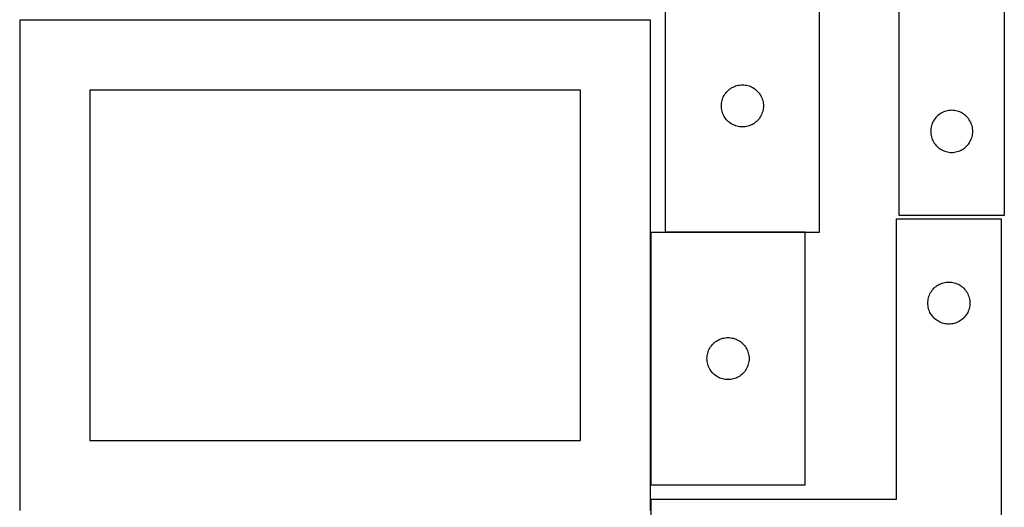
# Model space of a CAD drawing. Header units: millimetres. Extents: x 7 to 1243, y 7 to 2493.
# Tile 13 of 19: x 820 to 1241, y 1275 to 1484. Entities that reach past the tile are written whole.
import ezdxf

# ---------------------------------------------------------------- set-up
doc = ezdxf.new("R2010")
doc.units = ezdxf.units.MM
doc.layers.add('COMMON', color=5, linetype='CONTINUOUS', true_color=0x0000ff)
doc.layers.add('CUT', color=7, linetype='CONTINUOUS', true_color=0x000000)

msp = doc.modelspace()

# ---------------------------------------------------------------- linework, layer by layer
at = {"layer": 'COMMON'}
for p, q in [((1089.887321, 1392.990052), (1089.887321, 1284.990052)), ((1155.987322, 1393.090053), (1096.136001, 1393.090053))]:
    msp.add_line(p, q, dxfattribs=at)
at = {"layer": 'CUT'}
for p, q in [((1241.250109, 1580.279732), (1241.250109, 1400.279732)), ((1196.250109, 1400.279732), (1196.250109, 1520.279732)), ((1096.136001, 1501.190053), (1096.136001, 1393.190053)), ((1162.136001, 1393.190053), (1162.136001, 1501.190053)), ((1089.787321, 1483.917787), (819.787321, 1483.917787)), ((819.787321, 1483.917787), (819.787321, 1273.917787)), ((1089.787321, 1273.917787), (1089.787321, 1483.917787)), ((1123.201889, 1453.956611), (1123.657148, 1454.330233)), ((1123.657148, 1454.330233), (1124.135869, 1454.673279)), ((1124.135869, 1454.673279), (1124.636001, 1454.984281)), ((1124.636001, 1454.984281), (1125.155403, 1455.261907)), ((1125.155403, 1455.261907), (1125.69185, 1455.504968)), ((1125.69185, 1455.504968), (1126.243046, 1455.712424)), ((1126.243046, 1455.712424), (1126.80663, 1455.883385)), ((1126.80663, 1455.883385), (1127.380188, 1456.01712)), ((1127.380188, 1456.01712), (1127.961266, 1456.113056)), ((1127.961266, 1456.113056), (1128.547373, 1456.170783)), ((1128.547373, 1456.170783), (1129.136001, 1456.190053)), ((1129.136001, 1456.190053), (1129.724629, 1456.170783)), ((1129.724629, 1456.170783), (1130.310737, 1456.113056)), ((1130.310737, 1456.113056), (1130.891814, 1456.01712)), ((1130.891814, 1456.01712), (1131.465373, 1455.883385)), ((1131.465373, 1455.883385), (1132.028957, 1455.712424)), ((1132.028957, 1455.712424), (1132.580152, 1455.504968)), ((1132.580152, 1455.504968), (1133.1166, 1455.261907)), ((1133.1166, 1455.261907), (1133.636001, 1454.984281)), ((1133.636001, 1454.984281), (1134.136133, 1454.673279)), ((1134.136133, 1454.673279), (1134.614854, 1454.330233)), ((1134.614854, 1454.330233), (1135.070114, 1453.956611)), ((1059.787321, 1453.917787), (849.787321, 1453.917787)), ((849.787321, 1453.917787), (849.787321, 1303.917787)), ((1059.787321, 1303.917787), (1059.787321, 1453.917787)), ((1120.442669, 1449.519424), (1120.61363, 1450.083008)), ((1120.61363, 1450.083008), (1120.821086, 1450.634203)), ((1120.821086, 1450.634203), (1121.064147, 1451.170651)), ((1121.064147, 1451.170651), (1121.341773, 1451.690053)), ((1121.341773, 1451.690053), (1121.652775, 1452.190185)), ((1121.652775, 1452.190185), (1121.995821, 1452.668905)), ((1121.995821, 1452.668905), (1122.369443, 1453.124165)), ((1122.369443, 1453.124165), (1122.77204, 1453.554014)), ((1122.77204, 1453.554014), (1123.201889, 1453.956611)), ((1135.070114, 1453.956611), (1135.499962, 1453.554014)), ((1135.499962, 1453.554014), (1135.90256, 1453.124165)), ((1135.90256, 1453.124165), (1136.276181, 1452.668905)), ((1136.276181, 1452.668905), (1136.619228, 1452.190185)), ((1136.619228, 1452.190185), (1136.93023, 1451.690053)), ((1136.93023, 1451.690053), (1137.207856, 1451.170651)), ((1137.207856, 1451.170651), (1137.450917, 1450.634203)), ((1137.450917, 1450.634203), (1137.658372, 1450.083008)), ((1137.658372, 1450.083008), (1137.829334, 1449.519424)), ((1120.136001, 1447.190053), (1120.155271, 1447.778681)), ((1120.155271, 1446.601424), (1120.136001, 1447.190053)), ((1120.155271, 1447.778681), (1120.212998, 1448.364788)), ((1120.212998, 1446.015317), (1120.155271, 1446.601424)), ((1120.212998, 1448.364788), (1120.308934, 1448.945865)), ((1120.308934, 1445.43424), (1120.212998, 1446.015317)), ((1120.308934, 1448.945865), (1120.442669, 1449.519424)), ((1137.829334, 1449.519424), (1137.963069, 1448.945865)), ((1137.963069, 1448.945865), (1138.059005, 1448.364788)), ((1138.059005, 1446.015317), (1137.963069, 1445.43424)), ((1138.059005, 1448.364788), (1138.116732, 1447.778681)), ((1138.116732, 1446.601424), (1138.059005, 1446.015317)), ((1138.116732, 1447.778681), (1138.136001, 1447.190053)), ((1138.136001, 1447.190053), (1138.116732, 1446.601424)), ((1120.442669, 1444.860681), (1120.308934, 1445.43424)), ((1120.61363, 1444.297097), (1120.442669, 1444.860681)), ((1120.821086, 1443.745902), (1120.61363, 1444.297097)), ((1121.064147, 1443.209454), (1120.821086, 1443.745902)), ((1121.341773, 1442.690053), (1121.064147, 1443.209454)), ((1121.652775, 1442.18992), (1121.341773, 1442.690053)), ((1121.995821, 1441.7112), (1121.652775, 1442.18992)), ((1122.369443, 1441.25594), (1121.995821, 1441.7112)), ((1136.276181, 1441.7112), (1135.90256, 1441.25594)), ((1136.619228, 1442.18992), (1136.276181, 1441.7112)), ((1136.93023, 1442.690053), (1136.619228, 1442.18992)), ((1137.207856, 1443.209454), (1136.93023, 1442.690053)), ((1137.450917, 1443.745902), (1137.207856, 1443.209454)), ((1137.658372, 1444.297097), (1137.450917, 1443.745902)), ((1137.829334, 1444.860681), (1137.658372, 1444.297097)), ((1137.963069, 1445.43424), (1137.829334, 1444.860681)), ((1211.609929, 1441.758585), (1211.266882, 1441.279864)), ((1211.983551, 1442.213844), (1211.609929, 1441.758585)), ((1212.386148, 1442.643693), (1211.983551, 1442.213844)), ((1212.815997, 1443.04629), (1212.386148, 1442.643693)), ((1213.271256, 1443.419912), (1212.815997, 1443.04629)), ((1213.749977, 1443.762959), (1213.271256, 1443.419912)), ((1214.250109, 1444.073961), (1213.749977, 1443.762959)), ((1214.769511, 1444.351587), (1214.250109, 1444.073961)), ((1215.305958, 1444.594648), (1214.769511, 1444.351587)), ((1215.857154, 1444.802103), (1215.305958, 1444.594648)), ((1216.420738, 1444.973065), (1215.857154, 1444.802103)), ((1216.994296, 1445.1068), (1216.420738, 1444.973065)), ((1217.575373, 1445.202736), (1216.994296, 1445.1068)), ((1218.161481, 1445.260462), (1217.575373, 1445.202736)), ((1218.750109, 1445.279732), (1218.161481, 1445.260462)), ((1219.338737, 1445.260462), (1218.750109, 1445.279732)), ((1219.924845, 1445.202736), (1219.338737, 1445.260462)), ((1220.505922, 1445.1068), (1219.924845, 1445.202736)), ((1221.07948, 1444.973065), (1220.505922, 1445.1068)), ((1221.643064, 1444.802103), (1221.07948, 1444.973065)), ((1222.19426, 1444.594648), (1221.643064, 1444.802103)), ((1222.730707, 1444.351587), (1222.19426, 1444.594648)), ((1223.250109, 1444.073961), (1222.730707, 1444.351587)), ((1223.750241, 1443.762959), (1223.250109, 1444.073961)), ((1224.228962, 1443.419912), (1223.750241, 1443.762959)), ((1224.684221, 1443.04629), (1224.228962, 1443.419912)), ((1225.11407, 1442.643693), (1224.684221, 1443.04629)), ((1225.516667, 1442.213844), (1225.11407, 1442.643693)), ((1225.890289, 1441.758585), (1225.516667, 1442.213844)), ((1226.233335, 1441.279864), (1225.890289, 1441.758585)), ((1122.77204, 1440.826092), (1122.369443, 1441.25594)), ((1123.201889, 1440.423494), (1122.77204, 1440.826092)), ((1123.657148, 1440.049873), (1123.201889, 1440.423494)), ((1124.135869, 1439.706826), (1123.657148, 1440.049873)), ((1124.636001, 1439.395824), (1124.135869, 1439.706826)), ((1125.155403, 1439.118198), (1124.636001, 1439.395824)), ((1125.69185, 1438.875137), (1125.155403, 1439.118198)), ((1126.243046, 1438.667681), (1125.69185, 1438.875137)), ((1126.80663, 1438.49672), (1126.243046, 1438.667681)), ((1127.380188, 1438.362985), (1126.80663, 1438.49672)), ((1127.961266, 1438.267049), (1127.380188, 1438.362985)), ((1128.547373, 1438.209322), (1127.961266, 1438.267049)), ((1129.136001, 1438.190053), (1128.547373, 1438.209322)), ((1129.724629, 1438.209322), (1129.136001, 1438.190053)), ((1130.310737, 1438.267049), (1129.724629, 1438.209322)), ((1130.891814, 1438.362985), (1130.310737, 1438.267049)), ((1131.465373, 1438.49672), (1130.891814, 1438.362985)), ((1132.028957, 1438.667681), (1131.465373, 1438.49672)), ((1132.580152, 1438.875137), (1132.028957, 1438.667681)), ((1133.1166, 1439.118198), (1132.580152, 1438.875137)), ((1133.636001, 1439.395824), (1133.1166, 1439.118198)), ((1134.136133, 1439.706826), (1133.636001, 1439.395824)), ((1134.614854, 1440.049873), (1134.136133, 1439.706826)), ((1135.070114, 1440.423494), (1134.614854, 1440.049873)), ((1135.499962, 1440.826092), (1135.070114, 1440.423494)), ((1135.90256, 1441.25594), (1135.499962, 1440.826092)), ((1209.827105, 1437.454468), (1209.769379, 1436.86836)), ((1209.923041, 1438.035545), (1209.827105, 1437.454468)), ((1210.056776, 1438.609104), (1209.923041, 1438.035545)), ((1210.227738, 1439.172687), (1210.056776, 1438.609104)), ((1210.435193, 1439.723883), (1210.227738, 1439.172687)), ((1210.678254, 1440.26033), (1210.435193, 1439.723883)), ((1210.95588, 1440.779732), (1210.678254, 1440.26033)), ((1211.266882, 1441.279864), (1210.95588, 1440.779732)), ((1226.544338, 1440.779732), (1226.233335, 1441.279864)), ((1226.821964, 1440.26033), (1226.544338, 1440.779732)), ((1227.065025, 1439.723883), (1226.821964, 1440.26033)), ((1227.27248, 1439.172687), (1227.065025, 1439.723883)), ((1227.443441, 1438.609104), (1227.27248, 1439.172687)), ((1227.577176, 1438.035545), (1227.443441, 1438.609104)), ((1227.673113, 1437.454468), (1227.577176, 1438.035545)), ((1227.730839, 1436.86836), (1227.673113, 1437.454468)), ((1209.769379, 1436.86836), (1209.750109, 1436.279732)), ((1209.750109, 1436.279732), (1209.769379, 1435.691104)), ((1209.769379, 1435.691104), (1209.827105, 1435.104996)), ((1209.827105, 1435.104996), (1209.923041, 1434.523919)), ((1209.923041, 1434.523919), (1210.056776, 1433.950361)), ((1210.056776, 1433.950361), (1210.227738, 1433.386777)), ((1210.227738, 1433.386777), (1210.435193, 1432.835581)), ((1227.065025, 1432.835581), (1227.27248, 1433.386777)), ((1227.27248, 1433.386777), (1227.443441, 1433.950361)), ((1227.443441, 1433.950361), (1227.577176, 1434.523919)), ((1227.577176, 1434.523919), (1227.673113, 1435.104996)), ((1227.673113, 1435.104996), (1227.730839, 1435.691104)), ((1227.750109, 1436.279732), (1227.730839, 1436.86836)), ((1227.730839, 1435.691104), (1227.750109, 1436.279732)), ((1210.435193, 1432.835581), (1210.678254, 1432.299134)), ((1210.678254, 1432.299134), (1210.95588, 1431.779732)), ((1210.95588, 1431.779732), (1211.266882, 1431.2796)), ((1211.266882, 1431.2796), (1211.609929, 1430.800879)), ((1211.609929, 1430.800879), (1211.983551, 1430.34562)), ((1211.983551, 1430.34562), (1212.386148, 1429.915771)), ((1212.386148, 1429.915771), (1212.815997, 1429.513174)), ((1212.815997, 1429.513174), (1213.271256, 1429.139552)), ((1213.271256, 1429.139552), (1213.749977, 1428.796506)), ((1213.749977, 1428.796506), (1214.250109, 1428.485504)), ((1223.250109, 1428.485504), (1223.750241, 1428.796506)), ((1223.750241, 1428.796506), (1224.228962, 1429.139552)), ((1224.228962, 1429.139552), (1224.684221, 1429.513174)), ((1224.684221, 1429.513174), (1225.11407, 1429.915771)), ((1225.11407, 1429.915771), (1225.516667, 1430.34562)), ((1225.516667, 1430.34562), (1225.890289, 1430.800879)), ((1225.890289, 1430.800879), (1226.233335, 1431.2796)), ((1226.233335, 1431.2796), (1226.544338, 1431.779732)), ((1226.544338, 1431.779732), (1226.821964, 1432.299134)), ((1226.821964, 1432.299134), (1227.065025, 1432.835581)), ((1214.250109, 1428.485504), (1214.769511, 1428.207877)), ((1214.769511, 1428.207877), (1215.305958, 1427.964816)), ((1215.305958, 1427.964816), (1215.857154, 1427.757361)), ((1215.857154, 1427.757361), (1216.420738, 1427.5864)), ((1216.420738, 1427.5864), (1216.994296, 1427.452665)), ((1216.994296, 1427.452665), (1217.575373, 1427.356728)), ((1217.575373, 1427.356728), (1218.161481, 1427.299002)), ((1218.161481, 1427.299002), (1218.750109, 1427.279732)), ((1218.750109, 1427.279732), (1219.338737, 1427.299002)), ((1219.338737, 1427.299002), (1219.924845, 1427.356728)), ((1219.924845, 1427.356728), (1220.505922, 1427.452665)), ((1220.505922, 1427.452665), (1221.07948, 1427.5864)), ((1221.07948, 1427.5864), (1221.643064, 1427.757361)), ((1221.643064, 1427.757361), (1222.19426, 1427.964816)), ((1222.19426, 1427.964816), (1222.730707, 1428.207877)), ((1222.730707, 1428.207877), (1223.250109, 1428.485504)), ((1241.250109, 1400.279732), (1196.250109, 1400.279732)), ((1240.011199, 1398.747424), (1195.011199, 1398.747424)), ((1195.011199, 1398.747424), (1195.011199, 1278.747424)), ((1240.011199, 1218.747424), (1240.011199, 1398.747424)), ((1089.987322, 1392.990052), (1089.987322, 1284.990052)), ((1155.987322, 1392.990052), (1089.987322, 1392.990052)), ((1096.136001, 1393.190053), (1162.136001, 1393.190053)), ((1155.987322, 1284.990052), (1155.987322, 1392.990052)), ((1211.577086, 1369.513982), (1212.032346, 1369.887604)), ((1212.032346, 1369.887604), (1212.511067, 1370.23065)), ((1212.511067, 1370.23065), (1213.011199, 1370.541652)), ((1213.011199, 1370.541652), (1213.530601, 1370.819278)), ((1213.530601, 1370.819278), (1214.067048, 1371.062339)), ((1214.067048, 1371.062339), (1214.618244, 1371.269795)), ((1214.618244, 1371.269795), (1215.181827, 1371.440756)), ((1215.181827, 1371.440756), (1215.755386, 1371.574491)), ((1215.755386, 1371.574491), (1216.336463, 1371.670427)), ((1216.336463, 1371.670427), (1216.922571, 1371.728154)), ((1216.922571, 1371.728154), (1217.511199, 1371.747424)), ((1217.511199, 1371.747424), (1218.099827, 1371.728154)), ((1218.099827, 1371.728154), (1218.685935, 1371.670427)), ((1218.685935, 1371.670427), (1219.267012, 1371.574491)), ((1219.267012, 1371.574491), (1219.84057, 1371.440756)), ((1219.84057, 1371.440756), (1220.404154, 1371.269795)), ((1220.404154, 1371.269795), (1220.95535, 1371.062339)), ((1220.95535, 1371.062339), (1221.491797, 1370.819278)), ((1221.491797, 1370.819278), (1222.011199, 1370.541652)), ((1222.011199, 1370.541652), (1222.511331, 1370.23065)), ((1222.511331, 1370.23065), (1222.990052, 1369.887604)), ((1222.990052, 1369.887604), (1223.445311, 1369.513982)), ((1208.817866, 1365.076795), (1208.988828, 1365.640379)), ((1208.988828, 1365.640379), (1209.196283, 1366.191575)), ((1209.196283, 1366.191575), (1209.439344, 1366.728022)), ((1209.439344, 1366.728022), (1209.71697, 1367.247424)), ((1209.71697, 1367.247424), (1210.027972, 1367.747556)), ((1210.027972, 1367.747556), (1210.371019, 1368.226277)), ((1210.371019, 1368.226277), (1210.744641, 1368.681536)), ((1210.744641, 1368.681536), (1211.147238, 1369.111385)), ((1211.147238, 1369.111385), (1211.577086, 1369.513982)), ((1223.445311, 1369.513982), (1223.87516, 1369.111385)), ((1223.87516, 1369.111385), (1224.277757, 1368.681536)), ((1224.277757, 1368.681536), (1224.651379, 1368.226277)), ((1224.651379, 1368.226277), (1224.994425, 1367.747556)), ((1224.994425, 1367.747556), (1225.305427, 1367.247424)), ((1225.305427, 1367.247424), (1225.583054, 1366.728022)), ((1225.583054, 1366.728022), (1225.826115, 1366.191575)), ((1225.826115, 1366.191575), (1226.03357, 1365.640379)), ((1226.03357, 1365.640379), (1226.204531, 1365.076795)), ((1208.511199, 1362.747424), (1208.530469, 1363.336052)), ((1208.530469, 1362.158795), (1208.511199, 1362.747424)), ((1208.530469, 1363.336052), (1208.588195, 1363.922159)), ((1208.588195, 1361.572688), (1208.530469, 1362.158795)), ((1208.588195, 1363.922159), (1208.684131, 1364.503237)), ((1208.684131, 1360.991611), (1208.588195, 1361.572688)), ((1208.684131, 1364.503237), (1208.817866, 1365.076795)), ((1226.204531, 1365.076795), (1226.338266, 1364.503237)), ((1226.338266, 1364.503237), (1226.434203, 1363.922159)), ((1226.434203, 1361.572688), (1226.338266, 1360.991611)), ((1226.434203, 1363.922159), (1226.491929, 1363.336052)), ((1226.491929, 1362.158795), (1226.434203, 1361.572688)), ((1226.491929, 1363.336052), (1226.511199, 1362.747424)), ((1226.511199, 1362.747424), (1226.491929, 1362.158795)), ((1208.817866, 1360.418052), (1208.684131, 1360.991611)), ((1208.988828, 1359.854468), (1208.817866, 1360.418052)), ((1209.196283, 1359.303273), (1208.988828, 1359.854468)), ((1209.439344, 1358.766825), (1209.196283, 1359.303273)), ((1209.71697, 1358.247424), (1209.439344, 1358.766825)), ((1210.027972, 1357.747292), (1209.71697, 1358.247424)), ((1210.371019, 1357.268571), (1210.027972, 1357.747292)), ((1210.744641, 1356.813311), (1210.371019, 1357.268571)), ((1224.651379, 1357.268571), (1224.277757, 1356.813311)), ((1224.994425, 1357.747292), (1224.651379, 1357.268571)), ((1225.305427, 1358.247424), (1224.994425, 1357.747292)), ((1225.583054, 1358.766825), (1225.305427, 1358.247424)), ((1225.826115, 1359.303273), (1225.583054, 1358.766825)), ((1226.03357, 1359.854468), (1225.826115, 1359.303273)), ((1226.204531, 1360.418052), (1226.03357, 1359.854468)), ((1226.338266, 1360.991611), (1226.204531, 1360.418052)), ((1211.147238, 1356.383463), (1210.744641, 1356.813311)), ((1211.577086, 1355.980865), (1211.147238, 1356.383463)), ((1212.032346, 1355.607244), (1211.577086, 1355.980865)), ((1212.511067, 1355.264197), (1212.032346, 1355.607244)), ((1213.011199, 1354.953195), (1212.511067, 1355.264197)), ((1213.530601, 1354.675569), (1213.011199, 1354.953195)), ((1214.067048, 1354.432508), (1213.530601, 1354.675569)), ((1214.618244, 1354.225052), (1214.067048, 1354.432508)), ((1215.181827, 1354.054091), (1214.618244, 1354.225052)), ((1215.755386, 1353.920356), (1215.181827, 1354.054091)), ((1216.336463, 1353.82442), (1215.755386, 1353.920356)), ((1216.922571, 1353.766693), (1216.336463, 1353.82442)), ((1217.511199, 1353.747424), (1216.922571, 1353.766693)), ((1218.099827, 1353.766693), (1217.511199, 1353.747424)), ((1218.685935, 1353.82442), (1218.099827, 1353.766693)), ((1219.267012, 1353.920356), (1218.685935, 1353.82442)), ((1219.84057, 1354.054091), (1219.267012, 1353.920356)), ((1220.404154, 1354.225052), (1219.84057, 1354.054091)), ((1220.95535, 1354.432508), (1220.404154, 1354.225052)), ((1221.491797, 1354.675569), (1220.95535, 1354.432508)), ((1222.011199, 1354.953195), (1221.491797, 1354.675569)), ((1222.511331, 1355.264197), (1222.011199, 1354.953195)), ((1222.990052, 1355.607244), (1222.511331, 1355.264197)), ((1223.445311, 1355.980865), (1222.990052, 1355.607244)), ((1223.87516, 1356.383463), (1223.445311, 1355.980865)), ((1224.277757, 1356.813311), (1223.87516, 1356.383463)), ((1115.504096, 1343.990184), (1115.847142, 1344.468904)), ((1115.847142, 1344.468904), (1116.220764, 1344.924164)), ((1116.220764, 1344.924164), (1116.623361, 1345.354013)), ((1116.623361, 1345.354013), (1117.05321, 1345.75661)), ((1117.05321, 1345.75661), (1117.508469, 1346.130232)), ((1117.508469, 1346.130232), (1117.98719, 1346.473278)), ((1117.98719, 1346.473278), (1118.487322, 1346.78428)), ((1118.487322, 1346.78428), (1119.006724, 1347.061906)), ((1119.006724, 1347.061906), (1119.543171, 1347.304967)), ((1119.543171, 1347.304967), (1120.094367, 1347.512423)), ((1120.094367, 1347.512423), (1120.657951, 1347.683384)), ((1120.657951, 1347.683384), (1121.231509, 1347.817119)), ((1121.231509, 1347.817119), (1121.812586, 1347.913055)), ((1121.812586, 1347.913055), (1122.398694, 1347.970782)), ((1122.398694, 1347.970782), (1122.987322, 1347.990052)), ((1122.987322, 1347.990052), (1123.57595, 1347.970782)), ((1123.57595, 1347.970782), (1124.162058, 1347.913055)), ((1124.162058, 1347.913055), (1124.743135, 1347.817119)), ((1124.743135, 1347.817119), (1125.316693, 1347.683384)), ((1125.316693, 1347.683384), (1125.880277, 1347.512423)), ((1125.880277, 1347.512423), (1126.431473, 1347.304967)), ((1126.431473, 1347.304967), (1126.96792, 1347.061906)), ((1126.96792, 1347.061906), (1127.487322, 1346.78428)), ((1127.487322, 1346.78428), (1127.987454, 1346.473278)), ((1127.987454, 1346.473278), (1128.466175, 1346.130232)), ((1128.466175, 1346.130232), (1128.921434, 1345.75661)), ((1128.921434, 1345.75661), (1129.351283, 1345.354013)), ((1129.351283, 1345.354013), (1129.75388, 1344.924164)), ((1129.75388, 1344.924164), (1130.127502, 1344.468904)), ((1130.127502, 1344.468904), (1130.470549, 1343.990184)), ((1114.064318, 1340.164787), (1114.160255, 1340.745864)), ((1114.160255, 1340.745864), (1114.29399, 1341.319423)), ((1114.29399, 1341.319423), (1114.464951, 1341.883007)), ((1114.464951, 1341.883007), (1114.672406, 1342.434202)), ((1114.672406, 1342.434202), (1114.915467, 1342.97065)), ((1114.915467, 1342.97065), (1115.193093, 1343.490052)), ((1115.193093, 1343.490052), (1115.504096, 1343.990184)), ((1130.470549, 1343.990184), (1130.781551, 1343.490052)), ((1130.781551, 1343.490052), (1131.059177, 1342.97065)), ((1131.059177, 1342.97065), (1131.302238, 1342.434202)), ((1131.302238, 1342.434202), (1131.509693, 1341.883007)), ((1131.509693, 1341.883007), (1131.680655, 1341.319423)), ((1131.680655, 1341.319423), (1131.81439, 1340.745864)), ((1131.81439, 1340.745864), (1131.910326, 1340.164787)), ((1113.987322, 1338.990052), (1114.006592, 1339.57868)), ((1114.006592, 1338.401423), (1113.987322, 1338.990052)), ((1114.006592, 1339.57868), (1114.064318, 1340.164787)), ((1114.064318, 1337.815316), (1114.006592, 1338.401423)), ((1114.160255, 1337.234239), (1114.064318, 1337.815316)), ((1114.29399, 1336.66068), (1114.160255, 1337.234239)), ((1114.464951, 1336.097096), (1114.29399, 1336.66068)), ((1114.672406, 1335.545901), (1114.464951, 1336.097096)), ((1131.509693, 1336.097096), (1131.302238, 1335.545901)), ((1131.680655, 1336.66068), (1131.509693, 1336.097096)), ((1131.81439, 1337.234239), (1131.680655, 1336.66068)), ((1131.910326, 1337.815316), (1131.81439, 1337.234239)), ((1131.910326, 1340.164787), (1131.968052, 1339.57868)), ((1131.968052, 1338.401423), (1131.910326, 1337.815316)), ((1131.968052, 1339.57868), (1131.987322, 1338.990052)), ((1131.987322, 1338.990052), (1131.968052, 1338.401423)), ((1114.915467, 1335.009453), (1114.672406, 1335.545901)), ((1115.193093, 1334.490052), (1114.915467, 1335.009453)), ((1115.504096, 1333.989919), (1115.193093, 1334.490052)), ((1115.847142, 1333.511199), (1115.504096, 1333.989919)), ((1116.220764, 1333.055939), (1115.847142, 1333.511199)), ((1116.623361, 1332.626091), (1116.220764, 1333.055939)), ((1117.05321, 1332.223493), (1116.623361, 1332.626091)), ((1117.508469, 1331.849872), (1117.05321, 1332.223493)), ((1117.98719, 1331.506825), (1117.508469, 1331.849872)), ((1128.466175, 1331.849872), (1127.987454, 1331.506825)), ((1128.921434, 1332.223493), (1128.466175, 1331.849872)), ((1129.351283, 1332.626091), (1128.921434, 1332.223493)), ((1129.75388, 1333.055939), (1129.351283, 1332.626091)), ((1130.127502, 1333.511199), (1129.75388, 1333.055939)), ((1130.470549, 1333.989919), (1130.127502, 1333.511199)), ((1130.781551, 1334.490052), (1130.470549, 1333.989919)), ((1131.059177, 1335.009453), (1130.781551, 1334.490052)), ((1131.302238, 1335.545901), (1131.059177, 1335.009453)), ((1118.487322, 1331.195823), (1117.98719, 1331.506825)), ((1119.006724, 1330.918197), (1118.487322, 1331.195823)), ((1119.543171, 1330.675136), (1119.006724, 1330.918197)), ((1120.094367, 1330.46768), (1119.543171, 1330.675136)), ((1120.657951, 1330.296719), (1120.094367, 1330.46768)), ((1121.231509, 1330.162984), (1120.657951, 1330.296719)), ((1121.812586, 1330.067048), (1121.231509, 1330.162984)), ((1122.398694, 1330.009321), (1121.812586, 1330.067048)), ((1122.987322, 1329.990052), (1122.398694, 1330.009321)), ((1123.57595, 1330.009321), (1122.987322, 1329.990052)), ((1124.162058, 1330.067048), (1123.57595, 1330.009321)), ((1124.743135, 1330.162984), (1124.162058, 1330.067048)), ((1125.316693, 1330.296719), (1124.743135, 1330.162984)), ((1125.880277, 1330.46768), (1125.316693, 1330.296719)), ((1126.431473, 1330.675136), (1125.880277, 1330.46768)), ((1126.96792, 1330.918197), (1126.431473, 1330.675136)), ((1127.487322, 1331.195823), (1126.96792, 1330.918197)), ((1127.987454, 1331.506825), (1127.487322, 1331.195823)), ((849.787321, 1303.917787), (1059.787321, 1303.917787)), ((1089.987322, 1284.990052), (1155.987322, 1284.990052)), ((1195.011199, 1278.747424), (1090.011199, 1278.747424)), ((1090.011199, 1278.747424), (1090.011199, 1218.747424))]:
    msp.add_line(p, q, dxfattribs=at)

doc.saveas('drawing.dxf')
